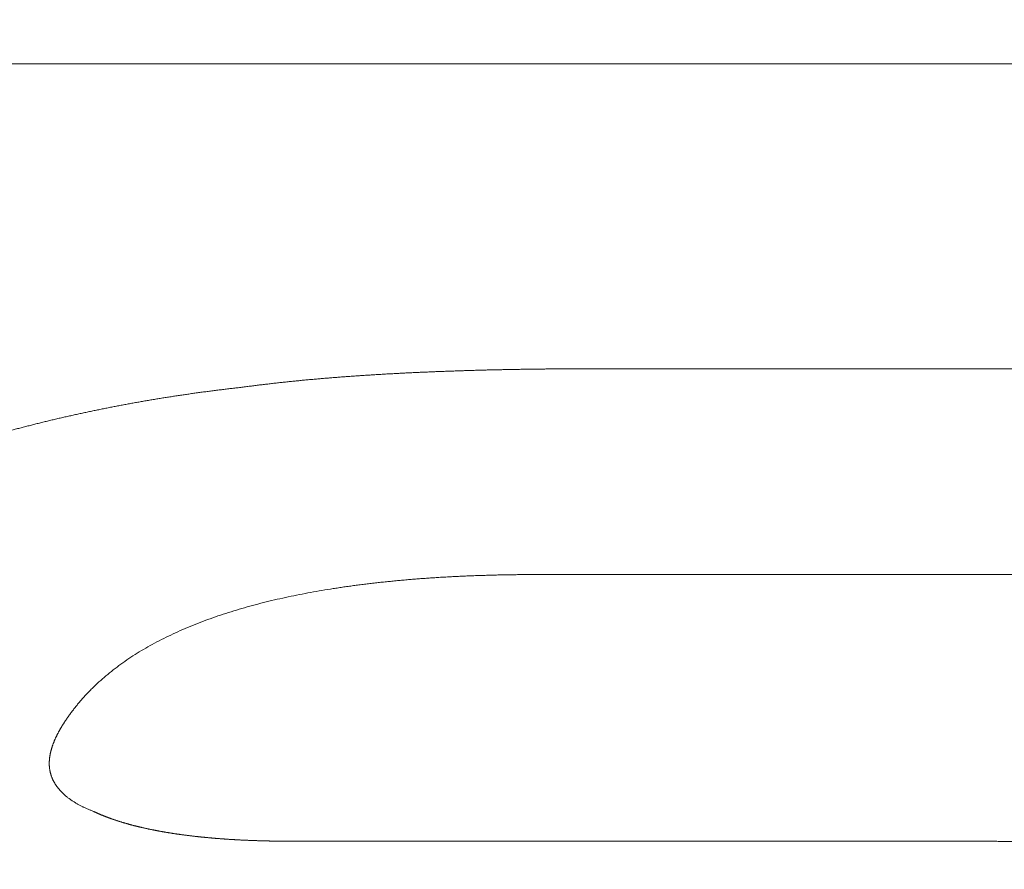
# Model space of a CAD drawing. Header units: millimetres. Extents: x 0 to 594, y 0 to 420.
# Tile 182 of 256: x 339.75 to 341.99, y 258.58 to 260.51. Entities that reach past the tile are written whole.
import ezdxf

# ---------------------------------------------------------------- set-up
doc = ezdxf.new("R2010")
doc.units = ezdxf.units.MM
doc.layers.add('1', color=7, linetype='Continuous', true_color=0xffffff)

msp = doc.modelspace()

# ---------------------------------------------------------------- linework, layer by layer
at = {"layer": '1', "color": 155, "linetype": 'Continuous', "lineweight": 13}
for points, knots in [([(341.5954, 262.8901), (341.8475, 262.8901), (342.0974, 262.8869), (342.5927, 262.874), (342.838, 262.8643), (343.3243, 262.8383), (343.5653, 262.822), (344.0426, 262.7829), (344.279, 262.76), (344.7473, 262.7077), (344.9793, 262.6782), (345.4386, 262.6125), (345.6661, 262.5762), (346.1165, 262.4968), (346.3395, 262.4536), (346.7809, 262.3602), (346.9994, 262.31), (347.4319, 262.2026), (347.6459, 262.1453), (348.0694, 262.0235), (348.279, 261.959), (348.6935, 261.8227), (348.8986, 261.7508), (349.3042, 261.5998), (349.5048, 261.5206), (349.9015, 261.3549), (350.0976, 261.2683), (350.3884, 261.1332), (350.5811, 261.0413), (350.8669, 260.8982), (351.0551, 260.7993), (351.2423, 260.6988), (351.3353, 260.6476), (351.5202, 260.5438), (351.704, 260.4383), (351.8855, 260.3297), (352.066, 260.2197), (352.2453, 260.1081), (352.5109, 259.9367), (352.6857, 259.82), (352.8594, 259.7021), (352.9457, 259.6426), (353.1171, 259.5227), (353.2875, 259.4018), (353.5396, 259.2182), (353.7884, 259.0328), (353.9519, 258.9084), (354.1144, 258.7839), (354.2757, 258.6593), (354.5144, 258.4727), (354.7496, 258.2872), (354.9042, 258.1649), (355.0576, 258.0436), (355.1337, 257.9834), (355.2849, 257.8642), (355.4349, 257.7464), (355.5827, 257.6317), (355.7293, 257.5189), (355.8021, 257.4635), (355.9464, 257.3548), (356.0897, 257.2483), (356.2306, 257.1467), (356.3704, 257.048), (356.4398, 257), (356.5773, 256.907), (356.6455, 256.8621), (356.7532, 256.7931), (356.793, 256.768), (356.8327, 256.7435)], [0, 0, 0, 0, 0.038029, 0.038029, 0.076057, 0.076057, 0.114086, 0.114086, 0.152114, 0.152114, 0.190143, 0.190143, 0.228172, 0.228172, 0.2662, 0.2662, 0.304229, 0.304229, 0.342257, 0.342257, 0.380286, 0.380286, 0.418315, 0.418315, 0.456343, 0.456343, 0.494372, 0.494372, 0.513386, 0.5324, 0.551415, 0.551415, 0.570429, 0.570429, 0.589443, 0.608458, 0.608458, 0.627472, 0.646486, 0.6655, 0.6655, 0.684515, 0.684515, 0.703529, 0.722543, 0.741558, 0.760572, 0.760572, 0.779586, 0.798601, 0.817615, 0.836629, 0.836629, 0.855643, 0.855643, 0.874658, 0.893672, 0.893672, 0.912686, 0.912686, 0.931701, 0.950715, 0.950715, 0.969729, 0.969729, 0.988744, 0.988744, 1, 1, 1, 1]), ([(305.0072, 260.4445), (305.1983, 260.4442), (305.5805, 260.4437), (306.1538, 260.4428), (306.7271, 260.442), (307.3004, 260.4411), (307.8737, 260.4402), (308.447, 260.4394), (309.0203, 260.4385), (309.5936, 260.4376), (310.1669, 260.4368), (310.7402, 260.4359), (311.3134, 260.435), (311.8867, 260.4342), (312.46, 260.4333), (313.0333, 260.4324), (313.6066, 260.4316), (314.1799, 260.4307), (314.7532, 260.4299), (315.3265, 260.4291), (315.8998, 260.4282), (316.4731, 260.4274), (317.0464, 260.4266), (317.6197, 260.4258), (318.1929, 260.425), (318.7662, 260.4242), (319.3395, 260.4234), (319.9128, 260.4226), (320.4861, 260.4218), (321.0594, 260.4211), (321.6327, 260.4203), (322.206, 260.4196), (322.7793, 260.4189), (323.3526, 260.4182), (323.9259, 260.4175), (324.4992, 260.4168), (325.0724, 260.4162), (325.6457, 260.4155), (326.219, 260.4149), (326.7923, 260.4143), (327.3656, 260.4137), (327.9389, 260.4131), (328.5122, 260.4125), (329.0855, 260.412), (329.6588, 260.4115), (330.2321, 260.4109), (330.8054, 260.4105), (331.3787, 260.41), (331.952, 260.4095), (332.5253, 260.4091), (333.0986, 260.4087), (333.6719, 260.4083), (334.2452, 260.408), (334.8184, 260.4077), (335.3917, 260.4073), (335.965, 260.4071), (336.5383, 260.4068), (337.1116, 260.4066), (337.6849, 260.4064), (338.2582, 260.4062), (338.8315, 260.406), (339.4048, 260.4059), (339.9781, 260.4058), (340.5514, 260.4058), (341.1247, 260.4057), (341.698, 260.4057), (342.2713, 260.4057), (342.6535, 260.4058), (342.8446, 260.4058)], [0, 0, 0, 0, 0.015152, 0.030303, 0.045455, 0.060606, 0.075758, 0.090909, 0.106061, 0.121212, 0.136364, 0.151515, 0.166666, 0.181818, 0.196969, 0.212121, 0.227272, 0.242424, 0.257575, 0.272727, 0.287878, 0.30303, 0.318181, 0.333333, 0.348484, 0.363636, 0.378787, 0.393939, 0.40909, 0.424242, 0.439393, 0.454545, 0.469696, 0.484848, 0.499999, 0.515151, 0.530302, 0.545454, 0.560605, 0.575757, 0.590908, 0.60606, 0.621211, 0.636363, 0.651514, 0.666666, 0.681817, 0.696969, 0.712121, 0.727272, 0.742424, 0.757575, 0.772727, 0.787878, 0.80303, 0.818181, 0.833333, 0.848485, 0.863636, 0.878788, 0.893939, 0.909091, 0.924242, 0.939394, 0.954545, 0.969697, 0.984848, 1, 1, 1, 1]), ([(340.2566, 259.6724), (340.2584, 259.6727), (340.2619, 259.6731), (340.2673, 259.6739), (340.2726, 259.6746), (340.278, 259.6752), (340.2833, 259.6759), (340.2887, 259.6766), (340.294, 259.6773), (340.2994, 259.6779), (340.3047, 259.6786), (340.3101, 259.6792), (340.3154, 259.6798), (340.3208, 259.6805), (340.3262, 259.6811), (340.3315, 259.6817), (340.3369, 259.6823), (340.3422, 259.6829), (340.3476, 259.6835), (340.353, 259.684), (340.3584, 259.6846), (340.3637, 259.6852), (340.3691, 259.6857), (340.3745, 259.6863), (340.3799, 259.6868), (340.3852, 259.6873), (340.3906, 259.6879), (340.396, 259.6884), (340.4014, 259.6889), (340.4068, 259.6894), (340.4122, 259.6899), (340.4175, 259.6904), (340.4229, 259.6909), (340.4283, 259.6913), (340.4337, 259.6918), (340.4391, 259.6923), (340.4445, 259.6927), (340.4499, 259.6932), (340.4553, 259.6936), (340.4607, 259.6941), (340.4661, 259.6945), (340.4715, 259.6949), (340.4769, 259.6953), (340.4823, 259.6957), (340.4877, 259.6961), (340.4931, 259.6965), (340.4985, 259.6969), (340.5039, 259.6973), (340.5093, 259.6977), (340.5147, 259.6981), (340.5201, 259.6985), (340.5256, 259.6988), (340.531, 259.6992), (340.5364, 259.6995), (340.5418, 259.6999), (340.5472, 259.7002), (340.5526, 259.7006), (340.558, 259.7009), (340.5634, 259.7012), (340.5689, 259.7015), (340.5743, 259.7019), (340.5797, 259.7022), (340.5851, 259.7025), (340.5905, 259.7028), (340.596, 259.7031), (340.6014, 259.7034), (340.6068, 259.7037), (340.6122, 259.7039), (340.6176, 259.7042), (340.6231, 259.7045), (340.6285, 259.7048), (340.6339, 259.705), (340.6393, 259.7053), (340.6447, 259.7056), (340.6502, 259.7058), (340.6556, 259.7061), (340.661, 259.7063), (340.6664, 259.7065), (340.6719, 259.7068), (340.6773, 259.707), (340.6827, 259.7072), (340.6881, 259.7075), (340.6936, 259.7077), (340.699, 259.7079), (340.7044, 259.7081), (340.7098, 259.7083), (340.7153, 259.7085), (340.7207, 259.7087), (340.7261, 259.7089), (340.7315, 259.7091), (340.737, 259.7093), (340.7424, 259.7095), (340.7478, 259.7097), (340.7533, 259.7098), (340.7587, 259.71), (340.7641, 259.7102), (340.7695, 259.7104), (340.775, 259.7105), (340.7804, 259.7107), (340.7858, 259.7108), (340.7913, 259.711), (340.7967, 259.7111), (340.8021, 259.7113), (340.8075, 259.7114), (340.813, 259.7116), (340.8184, 259.7117), (340.8238, 259.7118), (340.8293, 259.7119), (340.8347, 259.7121), (340.8401, 259.7122), (340.8455, 259.7123), (340.851, 259.7124), (340.8564, 259.7125), (340.8618, 259.7126), (340.8673, 259.7127), (340.8727, 259.7128), (340.8781, 259.7129), (340.8836, 259.713), (340.889, 259.7131), (340.8944, 259.7132), (340.8999, 259.7133), (340.9053, 259.7134), (340.9107, 259.7134), (340.9162, 259.7135), (340.9216, 259.7136), (340.927, 259.7137), (340.9324, 259.7137), (340.9379, 259.7138), (340.9433, 259.7138), (340.9487, 259.7139), (340.9542, 259.7139), (340.9596, 259.714), (340.965, 259.714), (340.9705, 259.7141), (340.9759, 259.7141), (340.9813, 259.7142), (340.9868, 259.7142), (340.9922, 259.7142), (340.9976, 259.7142), (341.0031, 259.7143), (341.0085, 259.7143), (341.0139, 259.7143), (341.0194, 259.7143), (341.0248, 259.7143), (341.0302, 259.7143), (341.0357, 259.7144), (341.0411, 259.7144), (341.0447, 259.7144), (341.0465, 259.7144)], [0, 0, 0, 0, 0.00685, 0.013699, 0.020548, 0.027396, 0.034245, 0.041093, 0.047941, 0.054789, 0.061637, 0.068484, 0.075332, 0.082179, 0.089026, 0.095873, 0.102721, 0.109568, 0.116415, 0.123262, 0.130109, 0.136956, 0.143803, 0.150651, 0.157498, 0.164345, 0.171193, 0.17804, 0.184888, 0.191736, 0.198584, 0.205432, 0.21228, 0.219128, 0.225976, 0.232825, 0.239674, 0.246522, 0.253371, 0.260221, 0.26707, 0.273919, 0.280769, 0.287619, 0.294469, 0.301319, 0.308169, 0.315019, 0.32187, 0.32872, 0.335571, 0.342422, 0.349273, 0.356124, 0.362975, 0.369827, 0.376678, 0.38353, 0.390381, 0.397233, 0.404085, 0.410936, 0.417788, 0.42464, 0.431492, 0.438344, 0.445196, 0.452048, 0.458899, 0.465751, 0.472603, 0.479455, 0.486306, 0.493158, 0.500009, 0.50686, 0.513711, 0.520562, 0.527413, 0.534264, 0.541114, 0.547965, 0.554815, 0.561665, 0.568516, 0.575366, 0.582216, 0.589066, 0.595916, 0.602765, 0.609615, 0.616465, 0.623314, 0.630164, 0.637013, 0.643863, 0.650712, 0.657562, 0.664411, 0.67126, 0.678109, 0.684959, 0.691808, 0.698657, 0.705506, 0.712355, 0.719204, 0.726053, 0.732902, 0.739751, 0.7466, 0.753448, 0.760297, 0.767146, 0.773995, 0.780844, 0.787693, 0.794541, 0.80139, 0.808239, 0.815088, 0.821936, 0.828785, 0.835634, 0.842483, 0.849331, 0.85618, 0.863029, 0.869877, 0.876726, 0.883575, 0.890423, 0.897272, 0.904121, 0.910969, 0.917818, 0.924667, 0.931515, 0.938364, 0.945212, 0.952061, 0.958909, 0.965758, 0.972606, 0.979455, 0.986303, 0.993152, 1, 1, 1, 1]), ([(339.6247, 259.5433), (339.6264, 259.5438), (339.6298, 259.5448), (339.6349, 259.5464), (339.6399, 259.5479), (339.645, 259.5495), (339.6501, 259.551), (339.6552, 259.5525), (339.6603, 259.554), (339.6654, 259.5556), (339.6705, 259.557), (339.6757, 259.5585), (339.6808, 259.56), (339.6859, 259.5615), (339.691, 259.563), (339.6962, 259.5644), (339.7013, 259.5659), (339.7065, 259.5673), (339.7116, 259.5688), (339.7168, 259.5702), (339.7219, 259.5716), (339.7271, 259.573), (339.7323, 259.5744), (339.7374, 259.5758), (339.7426, 259.5772), (339.7478, 259.5786), (339.753, 259.5799), (339.7582, 259.5813), (339.7634, 259.5826), (339.7686, 259.584), (339.7738, 259.5853), (339.779, 259.5867), (339.7842, 259.588), (339.7894, 259.5893), (339.7947, 259.5906), (339.7999, 259.5919), (339.8051, 259.5932), (339.8104, 259.5945), (339.8156, 259.5957), (339.8208, 259.597), (339.8261, 259.5982), (339.8313, 259.5995), (339.8366, 259.6007), (339.8419, 259.602), (339.8471, 259.6032), (339.8524, 259.6044), (339.8577, 259.6056), (339.863, 259.6068), (339.8682, 259.608), (339.8735, 259.6092), (339.8788, 259.6103), (339.8841, 259.6115), (339.8894, 259.6127), (339.8947, 259.6138), (339.9, 259.6149), (339.9053, 259.6161), (339.9106, 259.6172), (339.9159, 259.6183), (339.9212, 259.6194), (339.9266, 259.6205), (339.9319, 259.6216), (339.9372, 259.6227), (339.9425, 259.6238), (339.9479, 259.6248), (339.9532, 259.6259), (339.9586, 259.627), (339.9639, 259.628), (339.9693, 259.629), (339.9746, 259.6301), (339.98, 259.6311), (339.9853, 259.6321), (339.9907, 259.6331), (339.996, 259.6341), (340.0014, 259.6351), (340.0068, 259.6361), (340.0122, 259.637), (340.0175, 259.638), (340.0229, 259.6389), (340.0283, 259.6399), (340.0337, 259.6408), (340.0391, 259.6418), (340.0445, 259.6427), (340.0498, 259.6436), (340.0552, 259.6445), (340.0606, 259.6454), (340.066, 259.6463), (340.0714, 259.6472), (340.0769, 259.6481), (340.0823, 259.6489), (340.0877, 259.6498), (340.0931, 259.6506), (340.0985, 259.6515), (340.1039, 259.6523), (340.1094, 259.6531), (340.1148, 259.6539), (340.1202, 259.6548), (340.1256, 259.6556), (340.1311, 259.6564), (340.1365, 259.6571), (340.1419, 259.6579), (340.1474, 259.6587), (340.1528, 259.6595), (340.1583, 259.6602), (340.1637, 259.661), (340.1692, 259.6617), (340.1746, 259.6624), (340.1801, 259.6631), (340.1855, 259.6639), (340.191, 259.6646), (340.1964, 259.6653), (340.2019, 259.666), (340.2074, 259.6666), (340.2128, 259.6673), (340.2183, 259.668), (340.2238, 259.6686), (340.2292, 259.6693), (340.2347, 259.6699), (340.2402, 259.6706), (340.2456, 259.6712), (340.2511, 259.6718), (340.2548, 259.6722), (340.2566, 259.6724)], [0, 0, 0, 0, 0.008403, 0.016807, 0.02521, 0.033613, 0.042015, 0.050418, 0.05882, 0.067222, 0.075624, 0.084026, 0.092428, 0.10083, 0.109231, 0.117633, 0.126034, 0.134436, 0.142837, 0.151238, 0.15964, 0.168041, 0.176442, 0.184843, 0.193244, 0.201645, 0.210046, 0.218447, 0.226848, 0.235249, 0.24365, 0.252052, 0.260453, 0.268854, 0.277255, 0.285656, 0.294058, 0.302459, 0.31086, 0.319262, 0.327663, 0.336065, 0.344466, 0.352868, 0.36127, 0.369672, 0.378074, 0.386476, 0.394878, 0.40328, 0.411682, 0.420085, 0.428487, 0.43689, 0.445292, 0.453695, 0.462098, 0.470501, 0.478904, 0.487307, 0.49571, 0.504114, 0.512517, 0.520921, 0.529324, 0.537728, 0.546132, 0.554536, 0.56294, 0.571344, 0.579748, 0.588152, 0.596557, 0.604961, 0.613366, 0.621771, 0.630175, 0.63858, 0.646985, 0.65539, 0.663795, 0.6722, 0.680605, 0.68901, 0.697416, 0.705821, 0.714226, 0.722632, 0.731037, 0.739443, 0.747848, 0.756254, 0.764659, 0.773065, 0.78147, 0.789876, 0.798281, 0.806687, 0.815093, 0.823498, 0.831904, 0.840309, 0.848715, 0.85712, 0.865526, 0.873931, 0.882336, 0.890741, 0.899147, 0.907552, 0.915957, 0.924362, 0.932766, 0.941171, 0.949576, 0.95798, 0.966384, 0.974788, 0.983192, 0.991596, 1, 1, 1, 1]), ([(340.9286, 259.2477), (340.9265, 259.2477), (340.9223, 259.2477), (340.916, 259.2477), (340.9097, 259.2477), (340.9034, 259.2477), (340.8971, 259.2476), (340.8908, 259.2476), (340.8844, 259.2475), (340.8781, 259.2474), (340.8718, 259.2473), (340.8654, 259.2472), (340.8591, 259.2471), (340.8527, 259.247), (340.8463, 259.2469), (340.84, 259.2468), (340.8336, 259.2466), (340.8272, 259.2465), (340.8208, 259.2463), (340.8145, 259.2461), (340.8081, 259.2459), (340.8017, 259.2457), (340.7954, 259.2455), (340.789, 259.2453), (340.7826, 259.2451), (340.7763, 259.2448), (340.7699, 259.2446), (340.7635, 259.2443), (340.7572, 259.244), (340.7508, 259.2437), (340.7445, 259.2434), (340.7381, 259.2431), (340.7318, 259.2428), (340.7255, 259.2425), (340.7192, 259.2421), (340.7128, 259.2417), (340.7065, 259.2414), (340.7002, 259.241), (340.6939, 259.2406), (340.6876, 259.2402), (340.6813, 259.2397), (340.675, 259.2393), (340.6687, 259.2388), (340.6624, 259.2384), (340.6561, 259.2379), (340.6498, 259.2374), (340.6435, 259.2369), (340.6373, 259.2364), (340.631, 259.2358), (340.6247, 259.2353), (340.6185, 259.2347), (340.6122, 259.2341), (340.606, 259.2336), (340.5997, 259.2329), (340.5935, 259.2323), (340.5872, 259.2317), (340.581, 259.231), (340.5747, 259.2304), (340.5685, 259.2297), (340.5623, 259.229), (340.5561, 259.2283), (340.5498, 259.2276), (340.5436, 259.2268), (340.5374, 259.2261), (340.5312, 259.2253), (340.525, 259.2245), (340.5188, 259.2237), (340.5126, 259.2229), (340.5064, 259.2221), (340.5002, 259.2212), (340.494, 259.2203), (340.4879, 259.2195), (340.4817, 259.2185), (340.4755, 259.2176), (340.4694, 259.2167), (340.4632, 259.2157), (340.442, 259.2124), (340.4058, 259.2062), (340.3551, 259.196), (340.3051, 259.1843), (340.2559, 259.171), (340.2079, 259.156), (340.1613, 259.1393), (340.1164, 259.1208), (340.0735, 259.1005), (340.033, 259.0783), (339.9951, 259.0542), (339.96, 259.0283), (339.9375, 259.009), (339.9251, 258.9974), (339.9217, 258.9941), (339.9183, 258.9908), (339.915, 258.9875), (339.9117, 258.9841), (339.9084, 258.9808), (339.9052, 258.9774), (339.902, 258.9741), (339.8989, 258.9707), (339.8958, 258.9672), (339.8928, 258.9638), (339.8898, 258.9604), (339.8869, 258.9569), (339.884, 258.9535), (339.8812, 258.95), (339.8784, 258.9465), (339.8756, 258.943), (339.8729, 258.9395), (339.8702, 258.9359), (339.8676, 258.9324), (339.8651, 258.9289), (339.8625, 258.9253), (339.8601, 258.9217), (339.8576, 258.9182), (339.8552, 258.9146), (339.8537, 258.9122), (339.8529, 258.911)], [0, 0, 0, 0, 0.00495, 0.009908, 0.014875, 0.019848, 0.024829, 0.029816, 0.03481, 0.039809, 0.044813, 0.049822, 0.054836, 0.059853, 0.064873, 0.069896, 0.074922, 0.07995, 0.084979, 0.090009, 0.09504, 0.100071, 0.105102, 0.110132, 0.11516, 0.120187, 0.125212, 0.130235, 0.135255, 0.140273, 0.145288, 0.150301, 0.155312, 0.160321, 0.165327, 0.170332, 0.175335, 0.180335, 0.185334, 0.190331, 0.195326, 0.20032, 0.205312, 0.210303, 0.215292, 0.22028, 0.225267, 0.230252, 0.235237, 0.24022, 0.245202, 0.250184, 0.255165, 0.260145, 0.265124, 0.270103, 0.275082, 0.28006, 0.285038, 0.290016, 0.294993, 0.299971, 0.304948, 0.309926, 0.314904, 0.319883, 0.324862, 0.329842, 0.334822, 0.339803, 0.344785, 0.349768, 0.354752, 0.359738, 0.364724, 0.369713, 0.374703, 0.416343, 0.458064, 0.499846, 0.541681, 0.583506, 0.625268, 0.666941, 0.708535, 0.750094, 0.791688, 0.833329, 0.875018, 0.879832, 0.884647, 0.889463, 0.894279, 0.899096, 0.903912, 0.908728, 0.913544, 0.91836, 0.923176, 0.92799, 0.932804, 0.937617, 0.942428, 0.947238, 0.952047, 0.956853, 0.961658, 0.966461, 0.971261, 0.976058, 0.980853, 0.985645, 0.990433, 0.995219, 1, 1, 1, 1]), ([(339.8529, 258.911), (339.8525, 258.9104), (339.8518, 258.9093), (339.8508, 258.9076), (339.8497, 258.9059), (339.8487, 258.9043), (339.8476, 258.9026), (339.8466, 258.9009), (339.8456, 258.8992), (339.8446, 258.8975), (339.8437, 258.8958), (339.8427, 258.8941), (339.8418, 258.8925), (339.8409, 258.8908), (339.84, 258.8891), (339.8391, 258.8874), (339.8382, 258.8857), (339.8373, 258.884), (339.8365, 258.8823), (339.8357, 258.8806), (339.8349, 258.8789), (339.8341, 258.8772), (339.8333, 258.8755), (339.8325, 258.8738), (339.8318, 258.8721), (339.8311, 258.8704), (339.8304, 258.8687), (339.8297, 258.8669), (339.829, 258.8652), (339.8284, 258.8635), (339.8277, 258.8617), (339.8271, 258.86), (339.8266, 258.8583), (339.826, 258.8565), (339.8254, 258.8548), (339.8249, 258.853), (339.8244, 258.8513), (339.8239, 258.8495), (339.8235, 258.8477), (339.823, 258.846), (339.8226, 258.8442), (339.8222, 258.8424), (339.8218, 258.8406), (339.8215, 258.8389), (339.8212, 258.8371), (339.8209, 258.8353), (339.8206, 258.8335), (339.8204, 258.8317), (339.8202, 258.83), (339.82, 258.8282), (339.8199, 258.8264), (339.8198, 258.8246), (339.8197, 258.8228), (339.8196, 258.821), (339.8196, 258.8192), (339.8196, 258.8175), (339.8197, 258.8157), (339.8198, 258.8139), (339.8199, 258.8121), (339.8201, 258.8104), (339.8202, 258.8086), (339.8205, 258.8068), (339.8207, 258.8051), (339.821, 258.8033), (339.8214, 258.8015), (339.8218, 258.7998), (339.8222, 258.798), (339.8226, 258.7963), (339.8231, 258.7946), (339.8237, 258.7928), (339.8243, 258.7911), (339.8249, 258.7894), (339.8255, 258.7877), (339.8262, 258.786), (339.827, 258.7843), (339.8277, 258.7826), (339.8285, 258.7809), (339.8294, 258.7792), (339.8303, 258.7776), (339.8312, 258.7759), (339.8322, 258.7743), (339.8332, 258.7726), (339.8342, 258.771), (339.8353, 258.7694), (339.8364, 258.7678), (339.8376, 258.7662), (339.8387, 258.7646), (339.84, 258.763), (339.8412, 258.7615), (339.8425, 258.7599), (339.8439, 258.7584), (339.8452, 258.7569), (339.8466, 258.7554), (339.8481, 258.7539), (339.8496, 258.7524), (339.8511, 258.7509), (339.8526, 258.7495), (339.8544, 258.7479), (339.8564, 258.7462), (339.8586, 258.7443), (339.8609, 258.7425), (339.8633, 258.7407), (339.8657, 258.7389), (339.8681, 258.7372), (339.8707, 258.7354), (339.8732, 258.7337), (339.8758, 258.7321), (339.8785, 258.7304), (339.8812, 258.7288), (339.884, 258.7273), (339.8868, 258.7257), (339.8896, 258.7242), (339.8925, 258.7227), (339.8954, 258.7212), (339.8984, 258.7198), (339.9014, 258.7184), (339.9044, 258.717), (339.9075, 258.7156), (339.9106, 258.7143), (339.9137, 258.713), (339.9168, 258.7117), (339.919, 258.7109), (339.92, 258.7105)], [0, 0, 0, 0, 0.00792, 0.015824, 0.023715, 0.031591, 0.039455, 0.047306, 0.055145, 0.062973, 0.070791, 0.078599, 0.086398, 0.094188, 0.101972, 0.109748, 0.117519, 0.125285, 0.133046, 0.140804, 0.148559, 0.156313, 0.164065, 0.171818, 0.179571, 0.187327, 0.195085, 0.202847, 0.210614, 0.218386, 0.226165, 0.233952, 0.241748, 0.249553, 0.257369, 0.265195, 0.27303, 0.280872, 0.288721, 0.296575, 0.304435, 0.312298, 0.320164, 0.328032, 0.335902, 0.343773, 0.351643, 0.359513, 0.367381, 0.375248, 0.383113, 0.390975, 0.398833, 0.406689, 0.41454, 0.422388, 0.430232, 0.438072, 0.445907, 0.453739, 0.461566, 0.46939, 0.477211, 0.485028, 0.492842, 0.500655, 0.508465, 0.516274, 0.524082, 0.531887, 0.539691, 0.547493, 0.555294, 0.563092, 0.570889, 0.578683, 0.586476, 0.594267, 0.602056, 0.609843, 0.617628, 0.625411, 0.633192, 0.640971, 0.648749, 0.656524, 0.664298, 0.672071, 0.679842, 0.687611, 0.695379, 0.703147, 0.710913, 0.718678, 0.726443, 0.734208, 0.741973, 0.749739, 0.760094, 0.770452, 0.780814, 0.791182, 0.801557, 0.81194, 0.82233, 0.83273, 0.843139, 0.853556, 0.863983, 0.874418, 0.884861, 0.895312, 0.905769, 0.916233, 0.926701, 0.937173, 0.947648, 0.958123, 0.968597, 0.97907, 0.989538, 1, 1, 1, 1]), ([(339.92, 258.7105), (339.9206, 258.7102), (339.9217, 258.7097), (339.9233, 258.7089), (339.925, 258.7082), (339.9266, 258.7074), (339.9283, 258.7067), (339.93, 258.706), (339.9316, 258.7052), (339.9333, 258.7045), (339.935, 258.7038), (339.9367, 258.7031), (339.9384, 258.7024), (339.9401, 258.7017), (339.9418, 258.701), (339.9435, 258.7003), (339.9453, 258.6996), (339.947, 258.6989), (339.9487, 258.6983), (339.9505, 258.6976), (339.9522, 258.6969), (339.954, 258.6963), (339.9557, 258.6956), (339.9575, 258.695), (339.9593, 258.6944), (339.961, 258.6937), (339.9628, 258.6931), (339.9646, 258.6925), (339.9664, 258.6919), (339.9682, 258.6913), (339.97, 258.6907), (339.9718, 258.6901), (339.9736, 258.6895), (339.9754, 258.6889), (339.9772, 258.6883), (339.979, 258.6877), (339.9808, 258.6872), (339.9827, 258.6866), (339.9845, 258.686), (339.9863, 258.6855), (339.9882, 258.6849), (339.99, 258.6844), (339.9919, 258.6838), (339.9937, 258.6833), (339.9956, 258.6828), (339.9974, 258.6823), (339.9993, 258.6817), (340.0012, 258.6812), (340.0031, 258.6807), (340.0049, 258.6802), (340.0068, 258.6797), (340.0087, 258.6792), (340.0106, 258.6787), (340.0125, 258.6782), (340.0144, 258.6777), (340.0162, 258.6773), (340.0181, 258.6768), (340.02, 258.6763), (340.022, 258.6758), (340.0239, 258.6754), (340.0258, 258.6749), (340.0277, 258.6745), (340.0296, 258.674), (340.0315, 258.6736), (340.0334, 258.6732), (340.0354, 258.6727), (340.0373, 258.6723), (340.0392, 258.6719), (340.0411, 258.6714), (340.0431, 258.671), (340.045, 258.6706), (340.0469, 258.6702), (340.0489, 258.6698), (340.0508, 258.6694), (340.0528, 258.669), (340.0547, 258.6686), (340.0567, 258.6682), (340.0586, 258.6678), (340.0606, 258.6675), (340.0625, 258.6671), (340.0645, 258.6667), (340.0665, 258.6663), (340.0684, 258.666), (340.0704, 258.6656), (340.0724, 258.6653), (340.0743, 258.6649), (340.0763, 258.6645), (340.0783, 258.6642), (340.0802, 258.6639), (340.0822, 258.6635), (340.0842, 258.6632), (340.0862, 258.6629), (340.0882, 258.6625), (340.0901, 258.6622), (340.0921, 258.6619), (340.0941, 258.6616), (340.0961, 258.6612), (340.0981, 258.6609), (340.1001, 258.6606), (340.1021, 258.6603), (340.1041, 258.66), (340.1061, 258.6597), (340.108, 258.6594), (340.11, 258.6591), (340.112, 258.6589), (340.114, 258.6586), (340.116, 258.6583), (340.118, 258.658), (340.12, 258.6577), (340.1221, 258.6575), (340.1241, 258.6572), (340.1261, 258.6569), (340.1281, 258.6567), (340.1301, 258.6564), (340.1321, 258.6562), (340.1341, 258.6559), (340.1361, 258.6557), (340.1381, 258.6554), (340.1401, 258.6552), (340.1421, 258.6549), (340.1442, 258.6547), (340.1462, 258.6545), (340.1482, 258.6542), (340.1502, 258.654), (340.1522, 258.6538), (340.1542, 258.6535), (340.1563, 258.6533), (340.1583, 258.6531), (340.1603, 258.6529), (340.1623, 258.6527), (340.1643, 258.6525), (340.1664, 258.6523), (340.1684, 258.6521), (340.1704, 258.6519), (340.1724, 258.6517), (340.1744, 258.6515), (340.1765, 258.6513), (340.1785, 258.6511), (340.1805, 258.6509), (340.1825, 258.6507), (340.1846, 258.6505), (340.1866, 258.6503), (340.1886, 258.6502), (340.1907, 258.65), (340.1927, 258.6498), (340.1947, 258.6496), (340.1967, 258.6495), (340.1988, 258.6493), (340.2008, 258.6491), (340.2028, 258.649), (340.2049, 258.6488), (340.2069, 258.6487), (340.2089, 258.6485), (340.211, 258.6484), (340.213, 258.6482), (340.215, 258.6481), (340.2171, 258.6479), (340.2191, 258.6478), (340.2211, 258.6476), (340.2232, 258.6475), (340.2252, 258.6474), (340.2272, 258.6472), (340.2293, 258.6471), (340.2313, 258.647), (340.2333, 258.6469), (340.2354, 258.6467), (340.2374, 258.6466), (340.2395, 258.6465), (340.2415, 258.6464), (340.2435, 258.6463), (340.2456, 258.6462), (340.2476, 258.646), (340.2497, 258.6459), (340.2517, 258.6458), (340.2537, 258.6457), (340.2558, 258.6456), (340.2578, 258.6455), (340.2599, 258.6454), (340.2619, 258.6453), (340.2639, 258.6452), (340.266, 258.6451), (340.268, 258.6451), (340.2701, 258.645), (340.2721, 258.6449), (340.2742, 258.6448), (340.2762, 258.6447), (340.2783, 258.6446), (340.2803, 258.6446), (340.2823, 258.6445), (340.2844, 258.6444), (340.2864, 258.6443), (340.2885, 258.6443), (340.2905, 258.6442), (340.2926, 258.6441), (340.2946, 258.6441), (340.2967, 258.644), (340.2987, 258.644), (340.3008, 258.6439), (340.3028, 258.6438), (340.3048, 258.6438), (340.3069, 258.6437), (340.3089, 258.6437), (340.311, 258.6436), (340.313, 258.6436), (340.3151, 258.6435), (340.3171, 258.6435), (340.3192, 258.6434), (340.3212, 258.6434), (340.3233, 258.6434), (340.3253, 258.6433), (340.3274, 258.6433), (340.3294, 258.6432), (340.3315, 258.6432), (340.3335, 258.6432), (340.3356, 258.6432), (340.3376, 258.6431), (340.3397, 258.6431), (340.3417, 258.6431), (340.3438, 258.643), (340.3458, 258.643), (340.3479, 258.643), (340.3499, 258.643), (340.3519, 258.643), (340.354, 258.6429), (340.356, 258.6429), (340.3581, 258.6429), (340.3601, 258.6429), (340.3622, 258.6429), (340.3642, 258.6429), (340.3663, 258.6429), (340.3683, 258.6429), (340.3704, 258.6429), (340.3724, 258.6429), (340.3745, 258.6429), (340.3765, 258.6429), (340.3786, 258.6429), (340.3799, 258.6429), (340.3806, 258.6429)], [0, 0, 0, 0, 0.004264, 0.008526, 0.012787, 0.017046, 0.021304, 0.02556, 0.029816, 0.03407, 0.038324, 0.042576, 0.046828, 0.051079, 0.055329, 0.059579, 0.063828, 0.068076, 0.072324, 0.076572, 0.080819, 0.085067, 0.089313, 0.09356, 0.097807, 0.102053, 0.106299, 0.110546, 0.114792, 0.119039, 0.123285, 0.127532, 0.131779, 0.136026, 0.140273, 0.14452, 0.148768, 0.153016, 0.157264, 0.161513, 0.165762, 0.170011, 0.17426, 0.17851, 0.18276, 0.18701, 0.191261, 0.195512, 0.199763, 0.204015, 0.208267, 0.212519, 0.216771, 0.221024, 0.225277, 0.22953, 0.233784, 0.238037, 0.242291, 0.246545, 0.250799, 0.255053, 0.259308, 0.263562, 0.267817, 0.272071, 0.276326, 0.280582, 0.284837, 0.289093, 0.293349, 0.297605, 0.301861, 0.306118, 0.310375, 0.314632, 0.31889, 0.323148, 0.327406, 0.331664, 0.335923, 0.340182, 0.344441, 0.348701, 0.352961, 0.357221, 0.361481, 0.365742, 0.370003, 0.374264, 0.378526, 0.382787, 0.387049, 0.391311, 0.395574, 0.399836, 0.404099, 0.408362, 0.412625, 0.416888, 0.421151, 0.425414, 0.429677, 0.433941, 0.438204, 0.442467, 0.44673, 0.450994, 0.455257, 0.45952, 0.463783, 0.468045, 0.472308, 0.47657, 0.480832, 0.485094, 0.489355, 0.493616, 0.497877, 0.502137, 0.506397, 0.510657, 0.514916, 0.519175, 0.523433, 0.527691, 0.531949, 0.536206, 0.540463, 0.54472, 0.548977, 0.553233, 0.557489, 0.561745, 0.566001, 0.570256, 0.574512, 0.578767, 0.583022, 0.587276, 0.591531, 0.595786, 0.60004, 0.604294, 0.608549, 0.612803, 0.617057, 0.621311, 0.625565, 0.629819, 0.634072, 0.638326, 0.64258, 0.646834, 0.651087, 0.655341, 0.659595, 0.663848, 0.668102, 0.672356, 0.67661, 0.680863, 0.685117, 0.689371, 0.693625, 0.697879, 0.702133, 0.706387, 0.710641, 0.714895, 0.719149, 0.723403, 0.727658, 0.731912, 0.736167, 0.740421, 0.744676, 0.74893, 0.753185, 0.75744, 0.761695, 0.76595, 0.770205, 0.77446, 0.778715, 0.78297, 0.787225, 0.791481, 0.795736, 0.799992, 0.804247, 0.808503, 0.812759, 0.817015, 0.82127, 0.825526, 0.829782, 0.834038, 0.838294, 0.84255, 0.846806, 0.851062, 0.855318, 0.859575, 0.863831, 0.868087, 0.872343, 0.876599, 0.880856, 0.885112, 0.889368, 0.893624, 0.89788, 0.902136, 0.906392, 0.910648, 0.914904, 0.91916, 0.923416, 0.927672, 0.931927, 0.936183, 0.940439, 0.944694, 0.948949, 0.953204, 0.957459, 0.961714, 0.965969, 0.970223, 0.974478, 0.978732, 0.982986, 0.98724, 0.991493, 0.995747, 1, 1, 1, 1]), ([(340.3806, 258.6429), (340.4154, 258.6429), (340.4849, 258.6429), (340.5891, 258.643), (340.6934, 258.643), (340.7977, 258.643), (340.9019, 258.6431), (341.0062, 258.6431), (341.1105, 258.6431), (341.2147, 258.6432), (341.319, 258.6432), (341.4233, 258.6432), (341.5275, 258.6432), (341.6318, 258.6433), (341.7361, 258.6433), (341.8056, 258.6433), (341.8403, 258.6433)], [0, 0, 0, 0, 0.071429, 0.142857, 0.214286, 0.285714, 0.357143, 0.428571, 0.5, 0.571429, 0.642857, 0.714286, 0.785714, 0.857143, 0.928571, 1, 1, 1, 1]), ([(341.8403, 258.6433), (341.8436, 258.6433), (341.8502, 258.6433), (341.8601, 258.6433), (341.8699, 258.6433), (341.8798, 258.6433), (341.8896, 258.6432), (341.8995, 258.6432), (341.9094, 258.6432), (341.9192, 258.6431), (341.9291, 258.6431), (341.9389, 258.643), (341.9488, 258.6429), (341.9587, 258.6428), (341.9685, 258.6427), (341.9784, 258.6426), (341.9882, 258.6425), (341.9981, 258.6424), (342.0079, 258.6423), (342.0178, 258.6422), (342.0277, 258.642), (342.0375, 258.6419), (342.0474, 258.6417), (342.0572, 258.6415), (342.0671, 258.6414), (342.0769, 258.6412), (342.0868, 258.641), (342.0967, 258.6408), (342.1065, 258.6406), (342.1164, 258.6404), (342.1262, 258.6401), (342.1361, 258.6399), (342.1459, 258.6396), (342.1558, 258.6394), (342.1656, 258.6391), (342.1755, 258.6388), (342.1853, 258.6385), (342.1952, 258.6382), (342.205, 258.6379), (342.2149, 258.6376), (342.2247, 258.6373), (342.2346, 258.6369), (342.2444, 258.6366), (342.2542, 258.6362), (342.2641, 258.6359), (342.2739, 258.6355), (342.2838, 258.6351), (342.2936, 258.6347), (342.3034, 258.6342), (342.3133, 258.6338), (342.3231, 258.6334), (342.3329, 258.6329), (342.3428, 258.6324), (342.3526, 258.632), (342.3624, 258.6315), (342.3723, 258.631), (342.3821, 258.6304), (342.3919, 258.6299), (342.4017, 258.6293), (342.4115, 258.6288), (342.4213, 258.6282), (342.4312, 258.6276), (342.441, 258.627), (342.4508, 258.6264), (342.4606, 258.6257), (342.4704, 258.6251), (342.4802, 258.6244), (342.49, 258.6237), (342.4998, 258.623), (342.5095, 258.6223), (342.5193, 258.6216), (342.5291, 258.6209), (342.5389, 258.6201), (342.5487, 258.6193), (342.5584, 258.6185), (342.5682, 258.6177), (342.5747, 258.6171), (342.578, 258.6169)], [0, 0, 0, 0, 0.013333, 0.026666, 0.039999, 0.053332, 0.066665, 0.079998, 0.093332, 0.106665, 0.119998, 0.133331, 0.146664, 0.159997, 0.17333, 0.186664, 0.199997, 0.21333, 0.226663, 0.239996, 0.253329, 0.266662, 0.279995, 0.293328, 0.306661, 0.319994, 0.333327, 0.346661, 0.359994, 0.373327, 0.38666, 0.399994, 0.413327, 0.426661, 0.439994, 0.453328, 0.466662, 0.479996, 0.493331, 0.506665, 0.52, 0.533335, 0.54667, 0.560005, 0.57334, 0.586675, 0.60001, 0.613345, 0.62668, 0.640014, 0.653349, 0.666683, 0.680018, 0.693352, 0.706686, 0.720019, 0.733353, 0.746686, 0.760019, 0.773352, 0.786685, 0.800017, 0.81335, 0.826682, 0.840014, 0.853346, 0.866677, 0.880009, 0.893341, 0.906673, 0.920005, 0.933337, 0.946669, 0.960001, 0.973334, 0.986667, 1, 1, 1, 1])]:
    msp.add_open_spline(points, degree=3, knots=knots, dxfattribs=at)
for points in [[(341.0465, 259.7144), (341.143, 259.7144), (341.3358, 259.7144), (341.6252, 259.7145), (341.9145, 259.7145), (342.2038, 259.7146), (342.4932, 259.7147), (342.7825, 259.7148), (343.0718, 259.7149), (343.3611, 259.7151), (343.6505, 259.7152), (343.8433, 259.7153), (343.9398, 259.7153)], [(343.6572, 259.2488), (343.5662, 259.2488), (343.3843, 259.2487), (343.1115, 259.2486), (342.8386, 259.2484), (342.5658, 259.2483), (342.2929, 259.2482), (342.02, 259.2481), (341.7472, 259.248), (341.4743, 259.2479), (341.2014, 259.2478), (341.0195, 259.2478), (340.9286, 259.2477)]]:
    msp.add_open_spline(points, degree=3, dxfattribs=at)

doc.saveas('drawing.dxf')
